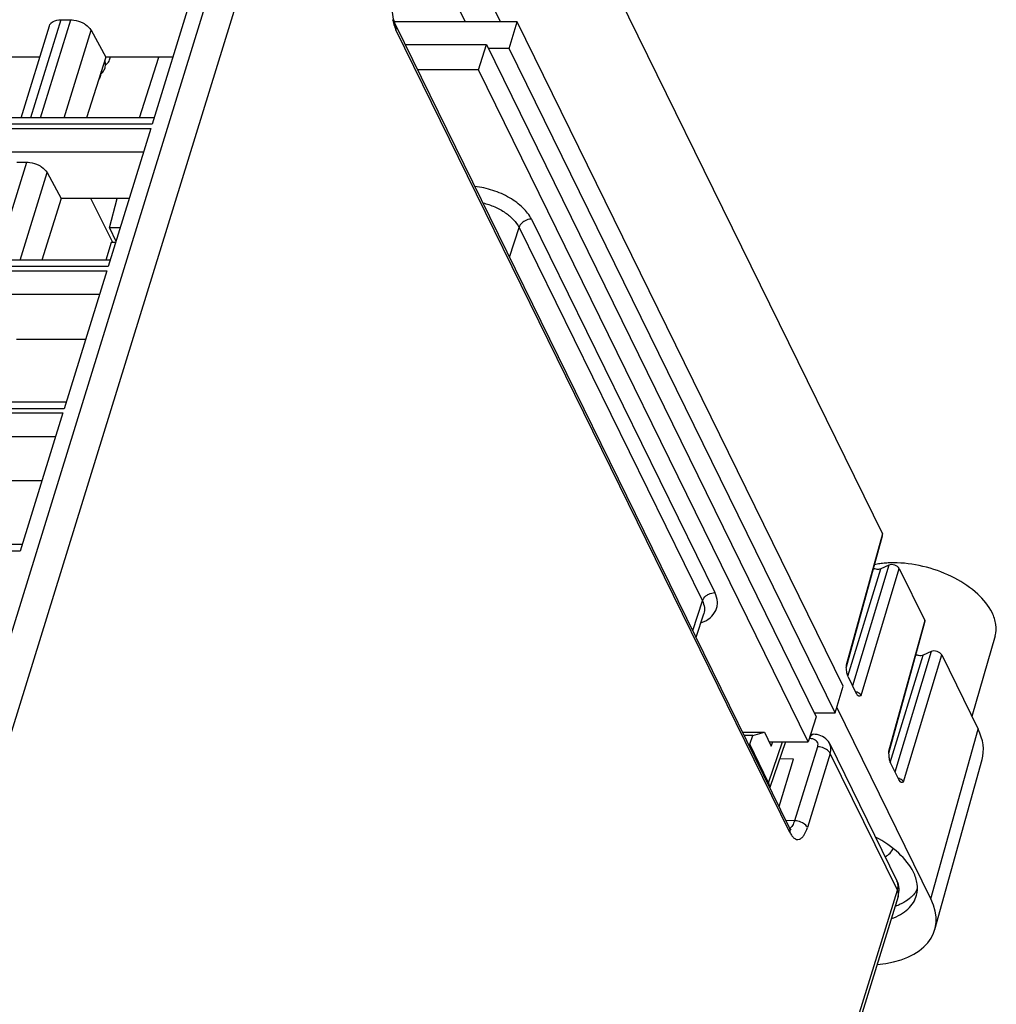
# Model space of a CAD drawing. Header units: millimetres. Extents: x 0 to 841, y 0 to 594.
# Tile 166 of 237: x 569 to 615, y 99 to 145. Entities that reach past the tile are written whole.
import ezdxf

# ---------------------------------------------------------------- set-up
doc = ezdxf.new("R2010")
doc.units = ezdxf.units.MM
doc.header["$LTSCALE"] = 46.255
doc.layers.get('0').update_dxf_attribs({"linetype": 'CONTINUOUS'})
doc.layers.add('1', color=7, linetype='CONTINUOUS')
doc.layers.add('452623_K12', color=7, linetype='CONTINUOUS')

msp = doc.modelspace()

# ---------------------------------------------------------------- linework, layer by layer
at = {"color": 9, "linetype": 'CONTINUOUS'}
for p, q in [((583.63099, 159.04965), (565.11291, 99.12514)), ((563.88681, 99.74675), (580.22898, 152.63002)), ((571.3299, 145.06482), (569.91578, 140.48873)), ((570.38219, 140.48873), (571.79631, 145.06482)), ((571.48721, 140.48873), (572.75051, 144.57677)), ((605.44488, 107.04325), (587.01608, 144.59721)), ((575.60073, 140.18601), (555.70552, 140.18601)), ((555.645, 139.99016), (575.54021, 139.99016)), ((555.70953, 138.8885), (575.19977, 138.8885)), ((568.32463, 133.83045), (569.73875, 138.40655)), ((569.42965, 133.83045), (570.69295, 137.91849)), ((593.35188, 135.74502), (601.92882, 118.26705)), ((592.33293, 133.95911), (592.77139, 135.35677)), ((592.77139, 135.35677), (601.34831, 117.87886)), ((553.58743, 133.33188), (573.48265, 133.33188)), ((573.54317, 133.52773), (553.64796, 133.52773)), ((553.65196, 132.23022), (573.14221, 132.23022)), ((571.48561, 126.86946), (551.59039, 126.86946)), ((551.52987, 126.6736), (571.42508, 126.6736)), ((551.5944, 125.57194), (571.08464, 125.57194)), ((609.77087, 121.01278), (608.07694, 114.88053)), ((569.42804, 120.21118), (549.53283, 120.21118)), ((608.15381, 114.36036), (609.70154, 119.37982)), ((610.07051, 119.55758), (608.37104, 113.91459)), ((608.77554, 113.45693), (610.56422, 119.39612)), ((600.90041, 116.50042), (601.34831, 117.87886)), ((601.41592, 117.28479), (601.41456, 117.28055)), ((611.75364, 116.97232), (610.05972, 110.84007)), ((610.13693, 110.32103), (611.68431, 115.33936)), ((612.05328, 115.51711), (610.35381, 109.87412)), ((610.75832, 109.41646), (612.54699, 115.35565)), ((612.04425, 103.94168), (614.2509, 111.88345)), ((604.44783, 109.37131), (603.5635, 111.17339)), ((604.44783, 109.37131), (605.10138, 111.28747)), ((606.72982, 111.0571), (605.66043, 107.59655)), ((606.35544, 111.45456), (606.38766, 111.45419)), ((607.33481, 110.74634), (606.26542, 107.28579)), ((610.47467, 104.34797), (607.33481, 110.74634)), ((591.9566, 44.42346), (610.47467, 104.34797))]:
    msp.add_line(p, q, dxfattribs=at)
at = {"color": 7, "linetype": 'CONTINUOUS'}
for p, q in [((591.90821, 144.97462), (586.06641, 156.87895)), ((592.56675, 156.07111), (609.77087, 121.01278)), ((588.11568, 149.32589), (590.25098, 144.97462)), ((577.59777, 146.64844), (575.60073, 140.18601)), ((569.47616, 140.48873), (570.80516, 144.78937)), ((571.3299, 145.06482), (571.79631, 145.06482)), ((592.69107, 144.97462), (586.94298, 144.97462)), ((587.00441, 144.81748), (587.00336, 144.81959)), ((605.43322, 107.26352), (587.00441, 144.81748)), ((592.30377, 143.72129), (592.69107, 144.97462)), ((607.94314, 113.89418), (592.69107, 144.97462)), ((572.75051, 144.57677), (573.43561, 143.32483)), ((587.45082, 143.90778), (591.24517, 143.90778)), ((590.87401, 142.72466), (591.24517, 143.90778)), ((591.24517, 143.90778), (606.68029, 112.45432)), ((570.35258, 143.32483), (566.26976, 143.32483)), ((573.43561, 143.32483), (572.54132, 140.48873)), ((576.5707, 143.32483), (573.43561, 143.32483)), ((575.0224, 140.48873), (575.92522, 143.32483)), ((592.30377, 143.72129), (591.33669, 143.72129)), ((607.55583, 112.64086), (592.30377, 143.72129)), ((590.87401, 142.72466), (588.03142, 142.72466)), ((606.30114, 111.28747), (590.87401, 142.72466)), ((575.69428, 140.48873), (555.95929, 140.48873)), ((575.54021, 139.99016), (573.54317, 133.52773)), ((569.27234, 138.40655), (569.73875, 138.40655)), ((570.69295, 137.91849), (571.35144, 136.71518)), ((571.35144, 136.71518), (570.44182, 133.83045)), ((574.52816, 136.71518), (571.35144, 136.71518)), ((573.76057, 134.64542), (572.74488, 136.71518)), ((573.60662, 135.33042), (573.96349, 136.71518)), ((574.10024, 135.33042), (573.60662, 135.33042)), ((573.60692, 135.33043), (573.90963, 134.71359)), ((573.69792, 134.64542), (573.44608, 133.83045)), ((573.88856, 134.64542), (573.69792, 134.64542)), ((573.63671, 133.83045), (553.90173, 133.83045)), ((573.48265, 133.33188), (571.48561, 126.86946)), ((572.48563, 130.10553), (569.26726, 130.10553)), ((571.57915, 127.17217), (551.84416, 127.17217)), ((571.42508, 126.6736), (569.42804, 120.21118)), ((570.44309, 123.49588), (567.18309, 123.49588)), ((608.08761, 114.79307), (609.78202, 120.92706)), ((569.52159, 120.51389), (549.7866, 120.51389)), ((610.07051, 119.55758), (609.70154, 119.37982)), ((610.56422, 119.39612), (611.75364, 116.97232)), ((601.05723, 116.18085), (601.41456, 117.28055)), ((610.07038, 110.7526), (611.76479, 116.88659)), ((615.04291, 116.25106), (613.96244, 112.47126)), ((612.05328, 115.51711), (611.68431, 115.33936)), ((612.54699, 115.35565), (614.2509, 111.88345)), ((608.16791, 114.32856), (608.55136, 113.54713)), ((607.55583, 112.64086), (607.94314, 113.89418)), ((612.04425, 103.94168), (607.64064, 112.9153)), ((606.68029, 112.45432), (606.30114, 111.28747)), ((606.58875, 112.64086), (607.55583, 112.64086)), ((603.23438, 111.74427), (604.25277, 111.74427)), ((603.70997, 111.58841), (603.31087, 111.58841)), ((603.5635, 111.17339), (603.70997, 111.58841)), ((603.70997, 111.58841), (604.25277, 111.74427)), ((604.25277, 111.74427), (604.5757, 111.08623)), ((606.41726, 111.64481), (606.53796, 111.6434)), ((604.47694, 111.28747), (606.30114, 111.28747)), ((605.23658, 111.28747), (604.50752, 109.14989)), ((604.5757, 111.08623), (604.64433, 111.28747)), ((607.31102, 111.18782), (610.45134, 104.78851)), ((610.07006, 110.75148), (610.07038, 110.7526)), ((604.94106, 108.26643), (605.61376, 110.48055)), ((605.61376, 110.48055), (604.96396, 110.48816)), ((610.15067, 110.28807), (610.53413, 109.50667)), ((612.22895, 102.51351), (614.4356, 110.45529)), ((605.66043, 107.59655), (605.26395, 107.60845)), ((610.50903, 104.05272), (591.99096, 44.12822))]:
    msp.add_line(p, q, dxfattribs=at)
for points in [[(587.00343, 144.81963), (586.98035, 144.8707), (586.95522, 144.93635), (586.93004, 145.01507), (586.90635, 145.10507), (586.88495, 145.2055), (586.86653, 145.31532), (586.85188, 145.43176), (586.8414, 145.55329), (586.83541, 145.67848), (586.83418, 145.80454), (586.83776, 145.92989), (586.84598, 146.05291), (586.85844, 146.17082), (586.87474, 146.28228), (586.89437, 146.38595), (586.9164, 146.47942), (586.93806, 146.55575)], [(573.6352, 143.23651), (573.64791, 143.28616), (573.65367, 143.32483)], [(573.21812, 142.54887), (573.2543, 142.57933), (573.29733, 142.62394), (573.33423, 142.67151), (573.36489, 142.72158), (573.3887, 142.77241), (573.40255, 142.81143)], [(573.42368, 142.92449), (573.42446, 142.9872), (573.41779, 143.05129), (573.40356, 143.11616), (573.38617, 143.16802)], [(573.40243, 142.81103), (573.41601, 142.86559), (573.42368, 142.92449)], [(573.42397, 142.94744), (573.42849, 142.95055), (573.47906, 142.99301), (573.52356, 143.03883), (573.5619, 143.08772), (573.59395, 143.13925), (573.61922, 143.19211), (573.63527, 143.23675)], [(573.10086, 142.26322), (573.12423, 142.29164), (573.1565, 142.34162), (573.1816, 142.39267), (573.19798, 142.43767)], [(573.19784, 142.43721), (573.21026, 142.48637), (573.21797, 142.5422)], [(573.21797, 142.5422), (573.21926, 142.60183), (573.21659, 142.63021)], [(607.31164, 111.18644), (607.29111, 111.22543), (607.24372, 111.29915), (607.18801, 111.36734), (607.1246, 111.42934), (607.05413, 111.48447), (606.97748, 111.53196), (606.89542, 111.57134), (606.80867, 111.6024), (606.71802, 111.62487), (606.62431, 111.63855), (606.5364, 111.64327)], [(605.46781, 107.18812), (605.48258, 107.17883), (605.48907, 107.17381), (605.48888, 107.17412), (605.48334, 107.1805), (605.47318, 107.19396), (605.45923, 107.21531), (605.44253, 107.24473), (605.43237, 107.26467)]]:
    msp.add_lwpolyline(points, dxfattribs=at)
at = {"color": 9, "linetype": 'CONTINUOUS'}
for centre, radius, start, end in [((588.56842, 145.33288), 1.71784, 201.363685, 205.356818), ((608.38515, 113.09903), 0.54521, 71.572174, 76.648514), ((608.38961, 113.10971), 0.53379, 69.718465, 71.663335), ((608.38881, 113.10749), 0.53615, 67.940817, 69.720464), ((610.3807, 109.11238), 0.4899, 71.001893, 76.647913), ((610.37238, 109.06924), 0.53381, 69.718499, 71.663845), ((610.37158, 109.06702), 0.53616, 67.941614, 69.720498), ((605.19523, 107.1485), 0.26406, 19.751448, 25.795606), ((609.98187, 104.55791), 0.52302, 24.917091, 26.160001), ((610.19495, 104.14982), 0.32876, 342.821362, 349.511192)]:
    msp.add_arc(centre, radius, start, end, dxfattribs=at)
at = {"color": 7, "linetype": 'CONTINUOUS'}
for centre, radius, start, end in [((609.58434, 119.86673), 0.51225, 244.233027, 251.904592), ((610.20119, 115.81637), 3.84176, 98.173359, 101.908433), ((610.2625, 115.39282), 4.26972, 94.686069, 98.179706), ((610.29832, 114.95662), 4.7074, 91.41529, 94.68689), ((610.30961, 114.52042), 5.14374, 88.321523, 91.420908), ((611.56711, 115.82627), 0.51225, 244.233027, 251.904592), ((612.1215, 115.05344), 4.04825, 182.448009, 183.286281), ((612.01137, 115.04707), 3.93794, 183.285598, 184.198966), ((613.90175, 110.99985), 3.84535, 182.381484, 183.708891), ((613.64962, 110.98408), 3.59273, 183.718085, 184.25024), ((613.51364, 110.97397), 3.45638, 184.250051, 184.817948), ((609.55361, 104.34797), 1, 342.82869, 26.244522), ((610.24975, 105.01501), 1.31312, 328.089995, 332.210398)]:
    msp.add_arc(centre, radius, start, end, dxfattribs=at)
for centre, major_axis, ratio, start_param, end_param in [((609.49448, 121.01285), (0.2867, -0.08866), 0.57238831, 0.01740662, 0.49498886), ((610.28789, 119.39605), (0.28664, -0.08854), 0.57272497, 0.49495933, 2.58906868), ((611.47725, 116.97238), (0.2867, -0.08866), 0.57238831, 0.01740662, 0.49498886), ((612.27066, 115.35559), (0.28664, -0.08854), 0.57272497, 0.49495933, 2.58906868), ((609.65364, 111.88439), (4.76867, -1.47438), 0.57239492, 0.0165109, 0.49494502), ((607.44699, 103.94262), (4.76867, -1.47438), 0.57239492, 5.33120138, 6.77815387)]:
    msp.add_ellipse(centre, major_axis=major_axis, ratio=ratio, start_param=start_param, end_param=end_param, dxfattribs=at)
for points, knots in [([(570.80515, 144.78937), (570.81684, 144.8272), (570.84386, 144.87548), (570.88058, 144.91435), (570.89065, 144.92388)], [0, 0, 0, 0, 0.7407559, 1, 1, 1, 1]), ([(570.89065, 144.92388), (570.91532, 144.94721), (571.04392, 145.03837), (571.2079, 145.06482), (571.32988, 145.06482)], [0, 0, 0, 0, 0.21777869, 1, 1, 1, 1]), ([(571.79631, 145.06482), (571.8436, 145.06482), (572.03879, 145.05145), (572.2303, 144.99131), (572.36214, 144.92387)], [0, 0, 0, 0, 0.24204309, 1, 1, 1, 1]), ([(572.36214, 144.92387), (572.40509, 144.90191), (572.55549, 144.81371), (572.68971, 144.68788), (572.75052, 144.57675)], [0, 0, 0, 0, 0.27579327, 1, 1, 1, 1]), ([(569.73874, 138.40655), (569.78603, 138.40655), (569.98123, 138.39317), (570.17274, 138.33303), (570.30457, 138.2656)], [0, 0, 0, 0, 0.24204309, 1, 1, 1, 1]), ([(570.30457, 138.2656), (570.34752, 138.24363), (570.49793, 138.15543), (570.63215, 138.0296), (570.69296, 137.91848)], [0, 0, 0, 0, 0.27579327, 1, 1, 1, 1]), ([(609.70154, 119.37982), (609.6834, 119.37108), (609.5931, 119.34385), (609.49481, 119.35706), (609.42524, 119.37982)], [0, 0, 0, 0, 0.21574716, 1, 1, 1, 1]), ([(614.90659, 117.33315), (614.74506, 117.66233), (614.21621, 118.29449), (613.14732, 119.00679), (611.85753, 119.5022), (610.92374, 119.64853), (610.46027, 119.66195)], [0, 0, 0, 0, 0.21097058, 0.46165421, 0.73322823, 1, 1, 1, 1]), ([(615.0429, 116.25106), (615.09113, 116.4197), (615.11317, 116.801), (614.99228, 117.15854), (614.90659, 117.33315)], [0, 0, 0, 0, 0.47417566, 1, 1, 1, 1]), ([(611.68431, 115.33936), (611.66617, 115.33062), (611.57587, 115.30338), (611.47759, 115.3166), (611.40801, 115.33935)], [0, 0, 0, 0, 0.21574716, 1, 1, 1, 1]), ([(608.16791, 114.32856), (608.13767, 114.38904), (608.10415, 114.53456), (608.08979, 114.67994), (608.084, 114.75873)], [0, 0, 0, 0, 0.46117541, 1, 1, 1, 1]), ([(608.55136, 113.54713), (608.55704, 113.53601), (608.57761, 113.50008), (608.60698, 113.46702), (608.63299, 113.4538)], [0, 0, 0, 0, 0.2997218, 1, 1, 1, 1]), ([(608.63299, 113.4538), (608.64414, 113.44813), (608.69118, 113.43359), (608.74222, 113.44343), (608.77554, 113.45693)], [0, 0, 0, 0, 0.25802767, 1, 1, 1, 1]), ([(610.06948, 110.68367), (610.07559, 110.61117), (610.08978, 110.47698), (610.12415, 110.34449), (610.15067, 110.28807)], [0, 0, 0, 0, 0.53854666, 1, 1, 1, 1]), ([(610.53413, 109.50667), (610.5399, 109.49538), (610.56074, 109.45901), (610.59074, 109.4256), (610.61723, 109.4126)], [0, 0, 0, 0, 0.30066429, 1, 1, 1, 1]), ([(610.61723, 109.4126), (610.6283, 109.40716), (610.67497, 109.39334), (610.72533, 109.40309), (610.75832, 109.41646)], [0, 0, 0, 0, 0.25738482, 1, 1, 1, 1]), ([(611.22313, 105.19159), (611.05941, 105.52523), (610.52485, 106.16633), (609.84288, 106.62237), (609.45241, 106.82817)], [0, 0, 0, 0, 0.45711185, 1, 1, 1, 1]), ([(609.9005, 105.91296), (609.98352, 105.95959), (610.13303, 106.06692), (610.24376, 106.21575), (610.28198, 106.29324)], [0, 0, 0, 0, 0.5242368, 1, 1, 1, 1]), ([(611.36922, 104.11378), (611.41369, 104.28285), (611.42977, 104.66229), (611.30847, 105.0177), (611.22313, 105.19159)], [0, 0, 0, 0, 0.474382, 1, 1, 1, 1]), ([(610.19115, 103.01704), (610.34031, 103.06916), (610.61759, 103.19132), (610.97251, 103.44453), (611.23344, 103.75329), (611.33738, 103.99272), (611.36922, 104.11378)], [0, 0, 0, 0, 0.28339383, 0.53995701, 0.77546841, 1, 1, 1, 1]), ([(611.36443, 104.32091), (611.34855, 104.2954), (611.28007, 104.1932), (611.19791, 104.10037), (611.13056, 104.03636)], [0, 0, 0, 0, 0.24436565, 1, 1, 1, 1]), ([(610.68678, 103.72571), (610.66168, 103.71269), (610.55753, 103.66108), (610.44977, 103.61683), (610.36698, 103.58715)], [0, 0, 0, 0, 0.24328584, 1, 1, 1, 1]), ([(611.13056, 104.03636), (611.0992, 104.00656), (610.9631, 103.88717), (610.80898, 103.78907), (610.68678, 103.72571)], [0, 0, 0, 0, 0.23914, 1, 1, 1, 1])]:
    msp.add_open_spline(points, degree=3, knots=knots, dxfattribs=at)
at = {"color": 9, "linetype": 'CONTINUOUS'}
for points, knots in [([(586.85993, 145.08443), (586.86682, 145.05017), (586.895, 144.92225), (586.93355, 144.7965), (586.96861, 144.70709)], [0, 0, 0, 0, 0.26682087, 1, 1, 1, 1]), ([(587.01608, 144.5972), (587.02198, 144.61618), (587.03846, 144.68886), (587.0282, 144.7683), (587.00447, 144.81751)], [0, 0, 0, 0, 0.26670986, 1, 1, 1, 1]), ([(593.35188, 135.74502), (593.25276, 135.94263), (593.03242, 136.22198), (592.66235, 136.5314), (592.20415, 136.83021), (591.55293, 137.11547), (590.99124, 137.24213), (590.70633, 137.27425)], [0, 0, 0, 0, 0.20986201, 0.3297981, 0.45764029, 0.72782964, 1, 1, 1, 1]), ([(591.08508, 136.50289), (591.27354, 136.45596), (591.63607, 136.33204), (592.1234, 136.06896), (592.5149, 135.74727), (592.70697, 135.48865), (592.77139, 135.35678)], [0, 0, 0, 0, 0.27838468, 0.54622434, 0.78962802, 1, 1, 1, 1]), ([(592.99259, 135.63151), (592.96615, 135.61383), (592.8728, 135.54092), (592.79783, 135.43956), (592.77139, 135.35677)], [0, 0, 0, 0, 0.26787635, 1, 1, 1, 1]), ([(593.35188, 135.74502), (593.32122, 135.74502), (593.19481, 135.73374), (593.07233, 135.68484), (592.99259, 135.63151)], [0, 0, 0, 0, 0.24222553, 1, 1, 1, 1]), ([(601.27703, 116.85382), (601.43224, 116.91012), (601.71172, 117.05263), (601.96106, 117.35205), (602.04639, 117.62149), (602.06304, 117.91237), (601.99559, 118.13115), (601.92885, 118.26705)], [0, 0, 0, 0, 0.27697251, 0.51547145, 0.62963472, 0.74600101, 1, 1, 1, 1]), ([(601.34824, 117.87886), (601.35664, 117.90517), (601.40556, 118.0142), (601.49364, 118.10292), (601.56947, 118.15363)], [0, 0, 0, 0, 0.23240418, 1, 1, 1, 1]), ([(601.56947, 118.15363), (601.59637, 118.17162), (601.7066, 118.23386), (601.8346, 118.26712), (601.9288, 118.26711)], [0, 0, 0, 0, 0.2557068, 1, 1, 1, 1]), ([(601.34824, 117.87886), (601.3955, 117.78306), (601.46147, 117.5862), (601.44506, 117.37656), (601.41593, 117.2848)], [0, 0, 0, 0, 0.52595116, 1, 1, 1, 1]), ([(608.77554, 113.45693), (608.76781, 113.47204), (608.72089, 113.53767), (608.64849, 113.58076), (608.59017, 113.6044)], [0, 0, 0, 0, 0.21241369, 1, 1, 1, 1]), ([(606.38766, 111.45419), (606.40127, 111.49824), (606.42924, 111.5692), (606.48603, 111.63112), (606.51555, 111.64012)], [0, 0, 0, 0, 0.59898183, 1, 1, 1, 1]), ([(606.50578, 111.43877), (606.54837, 111.42763), (606.62773, 111.39349), (606.71602, 111.30118), (606.75344, 111.18076), (606.74226, 111.09735), (606.72982, 111.0571)], [0, 0, 0, 0, 0.26533067, 0.50785569, 0.74609893, 1, 1, 1, 1]), ([(607.09585, 110.96419), (607.01073, 111.00791), (606.88682, 111.0464), (606.76061, 111.05674), (606.72982, 111.0571)], [0, 0, 0, 0, 0.75653831, 1, 1, 1, 1]), ([(607.33481, 110.74634), (607.35763, 110.8202), (607.37997, 110.97158), (607.3434, 111.12154), (607.31163, 111.18646)], [0, 0, 0, 0, 0.51680527, 1, 1, 1, 1]), ([(607.33481, 110.74634), (607.32436, 110.76763), (607.26385, 110.85904), (607.17155, 110.9253), (607.09585, 110.96419)], [0, 0, 0, 0, 0.21792753, 1, 1, 1, 1]), ([(604.49598, 109.17411), (604.49579, 109.19022), (604.49019, 109.25853), (604.46689, 109.32455), (604.4436, 109.37132)], [0, 0, 0, 0, 0.23568839, 1, 1, 1, 1]), ([(610.75832, 109.41646), (610.75058, 109.43157), (610.70366, 109.49721), (610.63126, 109.5403), (610.57294, 109.56394)], [0, 0, 0, 0, 0.21241222, 1, 1, 1, 1]), ([(605.66028, 107.59684), (605.63692, 107.51847), (605.5872, 107.38679), (605.49451, 107.27206), (605.44366, 107.24261)], [0, 0, 0, 0, 0.58189886, 1, 1, 1, 1]), ([(606.02663, 107.5038), (605.94146, 107.54759), (605.81743, 107.58613), (605.69111, 107.59649), (605.66029, 107.59685)], [0, 0, 0, 0, 0.75651405, 1, 1, 1, 1]), ([(606.26542, 107.2858), (606.25501, 107.3071), (606.19462, 107.39859), (606.10233, 107.46489), (606.02663, 107.5038)], [0, 0, 0, 0, 0.21783471, 1, 1, 1, 1]), ([(605.44488, 107.04325), (605.45, 107.05983), (605.46495, 107.12357), (605.46002, 107.19246), (605.44376, 107.23774)], [0, 0, 0, 0, 0.26501344, 1, 1, 1, 1]), ([(605.44488, 107.04325), (605.47284, 106.98814), (605.52993, 106.89049), (605.63437, 106.77482), (605.75463, 106.71346), (605.88228, 106.71991), (605.99956, 106.79076), (606.15227, 106.97097), (606.22317, 107.15343), (606.26542, 107.28579)], [0, 0, 0, 0, 0.145009, 0.26425954, 0.36145609, 0.4510777, 0.55108397, 0.67396143, 1, 1, 1, 1]), ([(610.47467, 104.34797), (610.49698, 104.42015), (610.5198, 104.56768), (610.48592, 104.71431), (610.45621, 104.77826)], [0, 0, 0, 0, 0.51723389, 1, 1, 1, 1]), ([(610.51821, 104.08997), (610.52198, 104.11034), (610.52996, 104.19855), (610.50437, 104.28746), (610.47467, 104.34797)], [0, 0, 0, 0, 0.23502295, 1, 1, 1, 1])]:
    msp.add_open_spline(points, degree=3, knots=knots, dxfattribs=at)
for points in [[(608.08552, 114.85837), (608.08322, 114.86595), (608.08032, 114.87336), (608.07694, 114.88053)], [(608.08762, 114.79307), (608.09341, 114.81406), (608.09184, 114.83752), (608.08552, 114.85837)], [(606.51555, 111.64012), (606.52251, 111.64224), (606.52987, 111.64334), (606.53715, 111.64327)], [(606.38766, 111.45419), (606.42736, 111.45372), (606.46736, 111.44882), (606.50578, 111.43877)], [(610.0683, 110.81788), (610.066, 110.82547), (610.06309, 110.83289), (610.05972, 110.84007)], [(610.07039, 110.7526), (610.07618, 110.77359), (610.07461, 110.79705), (610.0683, 110.81788)], [(604.44783, 109.37131), (604.44175, 109.35285), (604.43425, 109.33481), (604.42565, 109.31738)]]:
    msp.add_open_spline(points, degree=3, dxfattribs=at)
at = {"color": 7, "linetype": 'CONTINUOUS'}
msp.add_open_spline([(603.5635, 111.17339), (603.55716, 111.15543), (603.54942, 111.13791), (603.54062, 111.12102)], degree=3, dxfattribs=at)
at = {"layer": '1', "color": 1, "linetype": 'CONTINUOUS'}
msp.add_line((573.76057, 134.64542), (572.74488, 136.71518), dxfattribs=at)
at = {"layer": '452623_K12', "color": 7, "linetype": 'CONTINUOUS'}
for p, q in [((592.30377, 143.72129), (591.33669, 143.72129)), ((607.55583, 112.64086), (592.30377, 143.72129)), ((606.58875, 112.64086), (607.55583, 112.64086))]:
    msp.add_line(p, q, dxfattribs=at)

doc.saveas('drawing.dxf')
